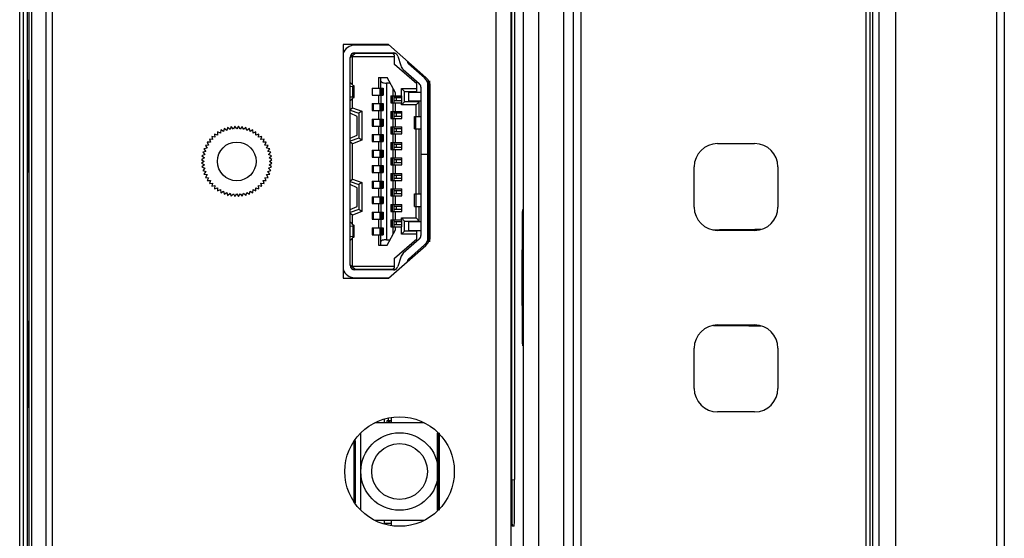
# Model space of a CAD drawing. Header units: millimetres. Extents: x 0 to 1682, y 0 to 1188.
# Tile 12 of 59: x 139 to 202, y 651 to 684. Entities that reach past the tile are written whole.
import ezdxf

# ---------------------------------------------------------------- set-up
doc = ezdxf.new("R2010")
doc.units = ezdxf.units.MM
doc.header["$LTSCALE"] = 92.51
for name, color, linetype in [('AUDIO_CN7_PJ-327-SHAPE', 7, 'CONTINUOUS'), ('AXK5S00047Y-SHAPE', 7, 'CONTINUOUS'), ('AXK6S00447Y-SHAPE', 7, 'CONTINUOUS'), ('BASE_PCB-RTW-SHAPE', 7, 'CONTINUOUS'), ('CPU_RP50_V00_TOPR-SHAPE', 7, 'CONTINUOUS'), ('FRONT_BEZEL-RT1951WD-SHAPE', 7, 'CONTINUOUS'), ('FX20-40S-0_5SV10-SHAPE', 7, 'CONTINUOUS'), ('GASKET-RT1951WD_BASE-SHAPE', 7, 'CONTINUOUS'), ('HDMI_471510001-SHAPE', 7, 'CONTINUOUS'), ('REAR_CASE-RT1951WD-SHAPE', 7, 'CONTINUOUS')]:
    doc.layers.add(name, color=color, linetype=linetype)

msp = doc.modelspace()

# ---------------------------------------------------------------- linework, layer by layer
at = {"layer": 'AUDIO_CN7_PJ-327-SHAPE', "color": 7, "linetype": 'Continuous'}
for p, q in [((164.660085, 658.44285), (161.4622, 658.44285)), ((160.564579, 652.793515), (160.564579, 657.792185)), ((164.660085, 652.14285), (161.4622, 652.14285))]:
    msp.add_line(p, q, dxfattribs=at)
for radius in [2.5, 1.8]:
    msp.add_circle((163.064579, 655.29285), radius, dxfattribs=at)
at = {"layer": 'AXK5S00047Y-SHAPE', "color": 7, "linetype": 'Continuous'}
for p, q in [((162.704579, 679.49285), (163.204579, 679.49285)), ((162.514579, 658.782952), (162.514579, 658.44285)), ((162.514579, 652.14285), (162.514579, 651.802747))]:
    msp.add_line(p, q, dxfattribs=at)
at = {"layer": 'AXK6S00447Y-SHAPE', "color": 7, "linetype": 'Continuous'}
for p, q in [((161.364579, 682.827195), (161.364579, 682.79285)), ((162.064579, 682.826555), (162.064579, 682.79285)), ((162.324579, 682.826317), (162.324579, 682.79285)), ((161.304579, 678.83631), (161.364579, 678.83631)), ((161.364579, 679.01785), (161.364579, 678.56785)), ((161.314876, 678.58631), (161.364579, 678.58631)), ((161.314876, 678.58631), (161.314876, 678.56785)), ((161.304579, 677.68631), (161.364579, 677.68631)), ((161.314876, 678.01785), (161.314876, 677.88631)), ((161.314876, 677.88631), (161.364579, 677.88631)), ((161.314876, 677.58631), (161.364579, 677.58631)), ((161.314876, 677.58631), (161.314876, 677.56785)), ((161.364579, 678.01785), (161.364579, 677.56785)), ((161.314876, 677.01785), (161.314876, 676.88631)), ((161.364579, 677.01785), (161.364579, 676.56785)), ((161.314876, 676.88631), (161.364579, 676.88631)), ((161.314876, 676.58631), (161.364579, 676.58631)), ((161.314876, 676.58631), (161.314876, 676.56785)), ((161.314876, 676.01785), (161.314876, 675.88631)), ((161.314876, 675.88631), (161.364579, 675.88631)), ((161.364579, 676.01785), (161.364579, 675.56785)), ((161.314876, 675.58631), (161.364579, 675.58631)), ((161.314876, 675.58631), (161.314876, 675.56785)), ((161.314876, 675.01785), (161.314876, 674.88631)), ((161.364579, 675.01785), (161.364579, 674.56785)), ((161.314876, 674.88631), (161.364579, 674.88631)), ((161.314876, 674.58631), (161.364579, 674.58631)), ((161.314876, 674.58631), (161.314876, 674.56785)), ((161.314876, 674.01785), (161.314876, 673.88631)), ((161.314876, 673.88631), (161.364579, 673.88631)), ((161.364579, 674.01785), (161.364579, 673.56785)), ((161.314876, 673.58631), (161.364579, 673.58631)), ((161.314876, 673.58631), (161.314876, 673.56785)), ((161.314876, 673.01785), (161.314876, 672.88631)), ((161.314876, 672.88631), (161.364579, 672.88631)), ((161.314876, 672.58631), (161.364579, 672.58631)), ((161.314876, 672.58631), (161.314876, 672.56785)), ((161.364579, 673.01785), (161.364579, 672.56785)), ((161.314876, 672.01785), (161.314876, 671.88631)), ((161.314876, 671.88631), (161.364579, 671.88631)), ((161.364579, 672.01785), (161.364579, 671.56785)), ((161.314876, 671.58631), (161.364579, 671.58631)), ((161.314876, 671.58631), (161.314876, 671.56785)), ((161.314876, 671.01785), (161.314876, 670.88631)), ((161.314876, 670.88631), (161.364579, 670.88631)), ((161.314876, 670.58631), (161.364579, 670.58631)), ((161.314876, 670.58631), (161.314876, 670.56785)), ((161.364579, 671.01785), (161.364579, 670.56785)), ((161.364579, 667.79285), (161.364579, 667.758504)), ((162.064579, 667.79285), (162.064579, 667.759145)), ((162.324579, 667.79285), (162.324579, 667.759382)), ((162.064579, 658.679516), (162.064579, 658.44285)), ((162.264579, 658.58631), (162.514579, 658.58631)), ((162.264579, 658.44285), (162.264579, 658.58631)), ((162.324579, 658.745525), (162.324579, 658.58631)), ((162.359588, 658.58631), (162.359588, 658.44285)), ((162.414538, 658.58631), (162.414538, 658.44285)), ((162.064579, 652.13631), (162.064579, 651.906184)), ((162.514579, 651.93631), (162.064579, 651.93631))]:
    msp.add_line(p, q, dxfattribs=at)
at = {"layer": 'BASE_PCB-RTW-SHAPE', "color": 4, "linetype": 'Continuous', "const_width": 0.21025}
msp.add_lwpolyline([(165.564579, 652.800285), (165.564579, 657.785414)], dxfattribs=at)
at = {"layer": 'BASE_PCB-RTW-SHAPE', "color": 7, "linetype": 'Continuous', "const_width": 0.1682}
for points in [[(165.564579, 657.79285), (165.564579, 657.785414)], [(165.564579, 652.800285), (165.564579, 652.79285)]]:
    msp.add_lwpolyline(points, dxfattribs=at)
at = {"layer": 'CPU_RP50_V00_TOPR-SHAPE', "color": 7, "linetype": 'Continuous', "const_width": 0.4205}
for points in [[(160.164579, 682.79285), (160.164579, 682.828293)], [(160.164579, 682.24285), (160.164579, 682.29285)]]:
    msp.add_lwpolyline(points, dxfattribs=at)
at = {"layer": 'CPU_RP50_V00_TOPR-SHAPE', "color": 4, "linetype": 'Continuous', "const_width": 0.1682}
for points in [[(161.164579, 682.827378), (161.164579, 682.79285)], [(160.164579, 668.34285), (160.164579, 668.29285)], [(160.164579, 667.79285), (160.164579, 667.757406)], [(161.164579, 667.79285), (161.164579, 667.758321)], [(160.164579, 657.311419), (160.164579, 653.27428)]]:
    msp.add_lwpolyline(points, dxfattribs=at)
at = {"layer": 'FRONT_BEZEL-RT1951WD-SHAPE', "color": 7, "linetype": 'Continuous'}
for p, q in [((195.064579, 503.59285), (195.064579, 831.99285)), ((202.064579, 831.248404), (202.064579, 504.337295)), ((201.564883, 826.7689), (201.564883, 508.816799)), ((174.264579, 823.083653), (174.264579, 512.502046)), ((174.747129, 818.586395), (174.747129, 516.999305)), ((183.564579, 676.44285), (185.964579, 676.44285)), ((182.064579, 672.34285), (182.064579, 674.94285)), ((187.464579, 674.94285), (187.464579, 672.34285)), ((185.964579, 670.84285), (183.564579, 670.84285)), ((183.564579, 664.74285), (185.964579, 664.74285)), ((182.064579, 660.64285), (182.064579, 663.24285)), ((187.464579, 663.24285), (187.464579, 660.64285)), ((185.964579, 659.14285), (183.564579, 659.14285))]:
    msp.add_line(p, q, dxfattribs=at)
for centre, start, end in [((183.564579, 674.94285), 90, 180), ((185.964579, 674.94285), 0, 90), ((183.564579, 672.34285), 180, 270), ((185.964579, 672.34285), 270, 360), ((183.564579, 663.24285), 90, 180), ((185.964579, 663.24285), 0, 90), ((183.564579, 660.64285), 180, 270), ((185.964579, 660.64285), 270, 360)]:
    msp.add_arc(centre, 1.5, start, end, dxfattribs=at)
for start_param, end_param in [(8.183014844, 8.212905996), (4.353464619, 4.38335577)]:
    msp.add_ellipse((221.416477, 667.79285), major_axis=(108.47783, 0), ratio=0.030245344, start_param=start_param, end_param=end_param, dxfattribs=at)
at = {"layer": 'FX20-40S-0_5SV10-SHAPE', "color": 7, "linetype": 'Continuous'}
msp.add_line((161.364579, 674.79285), (161.304579, 674.79285), dxfattribs=at)
at = {"layer": 'GASKET-RT1951WD_BASE-SHAPE', "color": 7, "linetype": 'Continuous'}
for p, q in [((193.964579, 831.49285), (193.964579, 504.09285)), ((193.564579, 831.09285), (193.564579, 504.49285)), ((193.164579, 505.59285), (193.164579, 829.99285)), ((193.404579, 505.298911), (193.404579, 830.286788))]:
    msp.add_line(p, q, dxfattribs=at)
at = {"layer": 'HDMI_471510001-SHAPE', "color": 7, "linetype": 'Continuous'}
for p, q in [((162.396138, 682.79285), (160.184579, 682.79285)), ((159.884579, 681.99285), (160.184579, 682.24285)), ((159.884579, 668.59285), (159.884579, 681.99285)), ((160.034579, 682.04285), (159.99367, 682.083759)), ((162.827236, 682.24285), (160.018748, 682.24285)), ((162.734579, 682.04285), (160.034579, 682.04285)), ((160.034579, 680.221286), (160.034579, 682.04285)), ((160.184579, 682.29285), (162.663006, 682.29285)), ((161.094579, 682.24285), (161.094579, 682.29285)), ((161.774579, 682.24285), (161.774579, 682.29285)), ((161.784579, 682.24285), (161.784579, 682.29285)), ((162.634579, 682.24285), (162.734579, 682.14285)), ((162.734579, 681.54285), (162.734579, 682.14285)), ((162.784579, 682.266098), (162.784579, 682.24285)), ((162.94974, 682.081075), (163.138886, 681.466351)), ((164.184579, 680.29285), (162.734579, 681.54285)), ((163.616775, 681.613394), (163.572971, 681.755758)), ((164.663081, 680.682801), (163.631533, 681.590563)), ((163.301219, 681.215206), (164.332767, 680.307444)), ((159.884579, 680.118653), (160.039054, 680.138582)), ((160.067034, 680.187781), (159.892607, 680.36785)), ((160.039054, 679.447117), (160.039054, 680.138582)), ((160.134579, 679.420521), (160.134579, 680.165178)), ((161.714579, 680.69285), (162.264579, 680.69285)), ((161.714579, 680.69285), (161.714579, 680.01785)), ((161.864579, 680.01785), (161.864579, 680.69285)), ((162.454579, 680.34285), (162.214579, 680.34285)), ((162.214579, 680.34285), (162.214579, 670.24285)), ((162.794579, 679.716534), (162.264579, 680.69285)), ((164.184579, 679.79285), (164.184579, 680.29285)), ((159.884579, 679.467047), (160.039054, 679.447117)), ((161.304579, 680.01785), (162.004579, 680.01785)), ((161.304579, 680.01785), (161.304579, 679.56785)), ((161.304579, 679.56785), (162.004579, 679.56785)), ((161.714579, 679.56785), (161.714579, 679.01785)), ((161.804579, 679.56785), (161.804579, 680.01785)), ((161.864579, 679.56785), (161.864579, 679.01785)), ((161.893324, 679.56785), (161.893324, 680.01785)), ((161.961965, 679.56785), (161.961965, 680.01785)), ((161.974579, 679.56785), (161.974579, 680.01785)), ((162.004579, 680.01785), (162.004579, 679.56785)), ((162.504579, 679.51785), (163.204579, 679.51785)), ((162.504579, 679.51785), (162.504579, 679.06785)), ((162.534579, 679.06785), (162.534579, 679.51785)), ((162.547193, 679.06785), (162.547193, 679.51785)), ((162.615833, 679.06785), (162.615833, 679.51785)), ((162.644579, 679.51785), (162.644579, 679.99285)), ((162.704579, 679.06785), (162.704579, 679.51785)), ((162.794579, 679.51785), (162.794579, 679.716534)), ((163.184579, 679.99285), (164.184579, 679.99285)), ((163.184579, 679.51785), (163.184579, 679.99285)), ((163.184579, 679.99285), (163.384579, 679.79285)), ((163.204579, 679.06785), (163.204579, 679.51785)), ((163.384579, 679.79285), (164.184579, 679.79285)), ((163.384579, 679.14285), (163.384579, 679.79285)), ((164.434579, 679.74285), (163.634579, 679.74285)), ((163.634579, 679.74285), (163.634579, 679.19285)), ((164.434579, 680.08223), (164.434579, 675.74285)), ((160.067034, 679.397918), (159.892607, 679.21785)), ((160.034579, 678.751117), (160.034579, 679.364413)), ((161.304579, 679.01785), (162.004579, 679.01785)), ((161.304579, 679.01785), (161.304579, 678.56785)), ((161.804579, 678.56785), (161.804579, 679.01785)), ((161.893324, 678.56785), (161.893324, 679.01785)), ((161.961965, 678.56785), (161.961965, 679.01785)), ((161.974579, 678.56785), (161.974579, 679.01785)), ((162.004579, 679.01785), (162.004579, 678.56785)), ((162.504579, 679.06785), (163.204579, 679.06785)), ((162.644579, 678.51785), (162.644579, 679.06785)), ((163.204579, 679.39285), (162.704579, 679.39285)), ((163.204579, 679.19285), (162.704579, 679.19285)), ((162.794579, 678.51785), (162.794579, 679.06785)), ((162.859344, 679.19285), (162.859344, 679.39285)), ((163.384579, 679.14285), (163.184579, 678.94285)), ((163.184579, 678.94285), (163.184579, 679.06785)), ((164.134579, 678.94285), (163.184579, 678.94285)), ((164.334579, 679.14285), (163.384579, 679.14285)), ((163.634579, 679.19285), (164.434579, 679.19285)), ((164.134579, 678.94285), (164.334579, 679.14285)), ((164.134579, 678.19285), (164.134579, 678.94285)), ((164.334579, 678.19285), (164.334579, 679.14285)), ((159.884579, 678.646053), (160.034579, 678.751117)), ((159.884579, 678.59285), (160.434579, 678.39285)), ((160.334579, 678.19285), (159.884579, 678.39285)), ((160.034579, 678.751117), (160.634579, 678.532935)), ((160.334579, 676.99285), (160.334579, 678.19285)), ((160.634579, 678.532935), (160.434579, 678.39285)), ((160.434579, 678.39285), (160.434579, 676.79285)), ((160.634579, 678.532935), (160.634579, 676.652764)), ((161.304579, 678.56785), (162.004579, 678.56785)), ((161.714579, 678.56785), (161.714579, 678.01785)), ((161.864579, 678.56785), (161.864579, 678.01785)), ((162.504579, 678.51785), (163.204579, 678.51785)), ((162.504579, 678.51785), (162.504579, 678.06785)), ((162.534579, 678.06785), (162.534579, 678.51785)), ((162.547193, 678.06785), (162.547193, 678.51785)), ((162.615833, 678.06785), (162.615833, 678.51785)), ((162.704579, 678.06785), (162.704579, 678.51785)), ((163.204579, 678.39285), (162.704579, 678.39285)), ((163.204579, 678.19285), (162.704579, 678.19285)), ((162.859344, 678.19285), (162.859344, 678.39285)), ((163.204579, 678.06785), (163.204579, 678.51785)), ((164.034579, 678.19285), (164.434579, 678.19285)), ((164.034579, 677.39285), (164.034579, 678.19285)), ((164.108787, 677.39285), (164.108787, 678.19285)), ((161.304579, 678.01785), (162.004579, 678.01785)), ((161.304579, 678.01785), (161.304579, 677.56785)), ((161.304579, 677.56785), (162.004579, 677.56785)), ((161.714579, 677.56785), (161.714579, 677.01785)), ((161.804579, 677.56785), (161.804579, 678.01785)), ((161.864579, 677.56785), (161.864579, 677.01785)), ((161.893324, 677.56785), (161.893324, 678.01785)), ((161.961965, 677.56785), (161.961965, 678.01785)), ((161.974579, 677.56785), (161.974579, 678.01785)), ((162.004579, 678.01785), (162.004579, 677.56785)), ((162.504579, 678.06785), (163.204579, 678.06785)), ((162.644579, 677.51785), (162.644579, 678.06785)), ((162.794579, 677.51785), (162.794579, 678.06785)), ((159.884579, 676.79285), (160.334579, 676.99285)), ((161.304579, 677.01785), (162.004579, 677.01785)), ((161.304579, 677.01785), (161.304579, 676.56785)), ((161.804579, 676.56785), (161.804579, 677.01785)), ((161.893324, 676.56785), (161.893324, 677.01785)), ((161.961965, 676.56785), (161.961965, 677.01785)), ((161.974579, 676.56785), (161.974579, 677.01785)), ((162.004579, 677.01785), (162.004579, 676.56785)), ((162.504579, 677.51785), (163.204579, 677.51785)), ((162.504579, 677.51785), (162.504579, 677.06785)), ((162.504579, 677.06785), (163.204579, 677.06785)), ((162.534579, 677.06785), (162.534579, 677.51785)), ((162.547193, 677.06785), (162.547193, 677.51785)), ((162.615833, 677.06785), (162.615833, 677.51785)), ((162.644579, 676.51785), (162.644579, 677.06785)), ((162.704579, 677.06785), (162.704579, 677.51785)), ((163.204579, 677.39285), (162.704579, 677.39285)), ((163.204579, 677.19285), (162.704579, 677.19285)), ((162.794579, 676.51785), (162.794579, 677.06785)), ((162.859344, 677.19285), (162.859344, 677.39285)), ((163.204579, 677.06785), (163.204579, 677.51785)), ((164.034579, 677.39285), (164.434579, 677.39285)), ((164.134579, 673.19285), (164.134579, 677.39285)), ((164.334579, 673.19285), (164.334579, 677.39285)), ((160.434579, 676.79285), (159.884579, 676.59285)), ((160.034579, 676.434582), (159.884579, 676.539646)), ((160.634579, 676.652764), (160.034579, 676.434582)), ((160.034579, 674.151117), (160.034579, 676.434582)), ((160.634579, 676.652764), (160.434579, 676.79285)), ((161.304579, 676.56785), (162.004579, 676.56785)), ((161.714579, 676.56785), (161.714579, 676.01785)), ((161.864579, 676.56785), (161.864579, 676.01785)), ((162.504579, 676.51785), (163.204579, 676.51785)), ((162.504579, 676.51785), (162.504579, 676.06785)), ((162.534579, 676.06785), (162.534579, 676.51785)), ((162.547193, 676.06785), (162.547193, 676.51785)), ((162.615833, 676.06785), (162.615833, 676.51785)), ((162.704579, 676.06785), (162.704579, 676.51785)), ((163.204579, 676.39285), (162.704579, 676.39285)), ((162.859344, 676.19285), (162.859344, 676.39285)), ((163.204579, 676.06785), (163.204579, 676.51785)), ((161.304579, 676.01785), (162.004579, 676.01785)), ((161.304579, 676.01785), (161.304579, 675.56785)), ((161.804579, 675.56785), (161.804579, 676.01785)), ((161.893324, 675.56785), (161.893324, 676.01785)), ((161.961965, 675.56785), (161.961965, 676.01785)), ((161.974579, 675.56785), (161.974579, 676.01785)), ((162.004579, 676.01785), (162.004579, 675.56785)), ((162.504579, 676.06785), (163.204579, 676.06785)), ((162.644579, 675.51785), (162.644579, 676.06785)), ((163.204579, 676.19285), (162.704579, 676.19285)), ((162.794579, 675.51785), (162.794579, 676.06785)), ((164.934579, 675.74285), (164.434579, 675.74285)), ((164.934579, 675.73285), (164.434579, 675.73285)), ((164.434579, 675.73285), (164.434579, 670.503469)), ((161.304579, 675.56785), (162.004579, 675.56785)), ((161.304579, 675.01785), (162.004579, 675.01785)), ((161.304579, 675.01785), (161.304579, 674.56785)), ((161.714579, 675.56785), (161.714579, 675.01785)), ((161.804579, 674.56785), (161.804579, 675.01785)), ((161.864579, 675.56785), (161.864579, 675.01785)), ((161.893324, 674.56785), (161.893324, 675.01785)), ((161.961965, 674.56785), (161.961965, 675.01785)), ((161.974579, 674.56785), (161.974579, 675.01785)), ((162.004579, 675.01785), (162.004579, 674.56785)), ((162.504579, 675.51785), (163.204579, 675.51785)), ((162.504579, 675.51785), (162.504579, 675.06785)), ((162.504579, 675.06785), (163.204579, 675.06785)), ((162.534579, 675.06785), (162.534579, 675.51785)), ((162.547193, 675.06785), (162.547193, 675.51785)), ((162.615833, 675.06785), (162.615833, 675.51785)), ((162.644579, 674.51785), (162.644579, 675.06785)), ((162.704579, 675.06785), (162.704579, 675.51785)), ((163.204579, 675.39285), (162.704579, 675.39285)), ((163.204579, 675.19285), (162.704579, 675.19285)), ((162.794579, 674.51785), (162.794579, 675.06785)), ((162.859344, 675.19285), (162.859344, 675.39285)), ((163.204579, 675.06785), (163.204579, 675.51785)), ((161.304579, 674.56785), (162.004579, 674.56785)), ((161.714579, 674.56785), (161.714579, 674.01785)), ((161.864579, 674.56785), (161.864579, 674.01785)), ((162.504579, 674.51785), (163.204579, 674.51785)), ((162.504579, 674.51785), (162.504579, 674.06785)), ((162.534579, 674.06785), (162.534579, 674.51785)), ((162.547193, 674.06785), (162.547193, 674.51785)), ((162.615833, 674.06785), (162.615833, 674.51785)), ((162.704579, 674.06785), (162.704579, 674.51785)), ((163.204579, 674.39285), (162.704579, 674.39285)), ((162.859344, 674.19285), (162.859344, 674.39285)), ((163.204579, 674.06785), (163.204579, 674.51785)), ((159.884579, 674.046053), (160.034579, 674.151117)), ((159.884579, 673.99285), (160.434579, 673.79285)), ((160.334579, 673.59285), (159.884579, 673.79285)), ((160.034579, 674.151117), (160.634579, 673.932935)), ((160.634579, 673.932935), (160.434579, 673.79285)), ((160.434579, 673.79285), (160.434579, 672.19285)), ((160.634579, 673.932935), (160.634579, 672.052764)), ((161.304579, 674.01785), (162.004579, 674.01785)), ((161.304579, 674.01785), (161.304579, 673.56785)), ((161.804579, 673.56785), (161.804579, 674.01785)), ((161.893324, 673.56785), (161.893324, 674.01785)), ((161.961965, 673.56785), (161.961965, 674.01785)), ((161.974579, 673.56785), (161.974579, 674.01785)), ((162.004579, 674.01785), (162.004579, 673.56785)), ((162.504579, 674.06785), (163.204579, 674.06785)), ((162.644579, 673.51785), (162.644579, 674.06785)), ((163.204579, 674.19285), (162.704579, 674.19285)), ((162.794579, 673.51785), (162.794579, 674.06785)), ((160.334579, 672.39285), (160.334579, 673.59285)), ((161.304579, 673.56785), (162.004579, 673.56785)), ((161.714579, 673.56785), (161.714579, 673.01785)), ((161.864579, 673.56785), (161.864579, 673.01785)), ((162.504579, 673.51785), (163.204579, 673.51785)), ((162.504579, 673.51785), (162.504579, 673.06785)), ((162.534579, 673.06785), (162.534579, 673.51785)), ((162.547193, 673.06785), (162.547193, 673.51785)), ((162.615833, 673.06785), (162.615833, 673.51785)), ((162.704579, 673.06785), (162.704579, 673.51785)), ((163.204579, 673.39285), (162.704579, 673.39285)), ((163.204579, 673.19285), (162.704579, 673.19285)), ((162.859344, 673.19285), (162.859344, 673.39285)), ((163.204579, 673.06785), (163.204579, 673.51785)), ((164.034579, 673.19285), (164.434579, 673.19285)), ((164.034579, 672.39285), (164.034579, 673.19285)), ((164.108787, 673.19285), (164.108787, 672.39285)), ((161.304579, 673.01785), (162.004579, 673.01785)), ((161.304579, 673.01785), (161.304579, 672.56785)), ((161.304579, 672.56785), (162.004579, 672.56785)), ((161.714579, 672.56785), (161.714579, 672.01785)), ((161.804579, 672.56785), (161.804579, 673.01785)), ((161.864579, 672.56785), (161.864579, 672.01785)), ((161.893324, 672.56785), (161.893324, 673.01785)), ((161.961965, 672.56785), (161.961965, 673.01785)), ((161.974579, 672.56785), (161.974579, 673.01785)), ((162.004579, 673.01785), (162.004579, 672.56785)), ((162.504579, 673.06785), (163.204579, 673.06785)), ((162.504579, 672.51785), (163.204579, 672.51785)), ((162.504579, 672.51785), (162.504579, 672.06785)), ((162.534579, 672.06785), (162.534579, 672.51785)), ((162.547193, 672.06785), (162.547193, 672.51785)), ((162.615833, 672.06785), (162.615833, 672.51785)), ((162.644579, 672.51785), (162.644579, 673.06785)), ((162.704579, 672.06785), (162.704579, 672.51785)), ((162.794579, 672.51785), (162.794579, 673.06785)), ((163.204579, 672.06785), (163.204579, 672.51785)), ((159.884579, 672.19285), (160.334579, 672.39285)), ((160.434579, 672.19285), (159.884579, 671.99285)), ((160.034579, 671.834582), (159.884579, 671.939646)), ((160.634579, 672.052764), (160.034579, 671.834582)), ((160.034579, 671.221286), (160.034579, 671.834582)), ((160.634579, 672.052764), (160.434579, 672.19285)), ((161.304579, 672.01785), (162.004579, 672.01785)), ((161.304579, 672.01785), (161.304579, 671.56785)), ((161.804579, 671.56785), (161.804579, 672.01785)), ((161.893324, 671.56785), (161.893324, 672.01785)), ((161.961965, 671.56785), (161.961965, 672.01785)), ((161.974579, 671.56785), (161.974579, 672.01785)), ((162.004579, 672.01785), (162.004579, 671.56785)), ((162.504579, 672.06785), (163.204579, 672.06785)), ((162.644579, 671.51785), (162.644579, 672.06785)), ((163.204579, 672.39285), (162.704579, 672.39285)), ((163.204579, 672.19285), (162.704579, 672.19285)), ((162.794579, 671.51785), (162.794579, 672.06785)), ((162.859344, 672.19285), (162.859344, 672.39285)), ((164.034579, 672.39285), (164.434579, 672.39285)), ((164.134579, 671.64285), (164.134579, 672.39285)), ((164.334579, 671.44285), (164.334579, 672.39285)), ((160.067034, 671.187781), (159.892607, 671.36785)), ((161.304579, 671.56785), (162.004579, 671.56785)), ((161.714579, 671.56785), (161.714579, 671.01785)), ((161.864579, 671.56785), (161.864579, 671.01785)), ((162.504579, 671.51785), (163.204579, 671.51785)), ((162.504579, 671.51785), (162.504579, 671.06785)), ((162.534579, 671.06785), (162.534579, 671.51785)), ((162.547193, 671.06785), (162.547193, 671.51785)), ((162.615833, 671.06785), (162.615833, 671.51785)), ((162.704579, 671.06785), (162.704579, 671.51785)), ((163.204579, 671.39285), (162.704579, 671.39285)), ((162.859344, 671.19285), (162.859344, 671.39285)), ((163.184579, 671.64285), (164.134579, 671.64285)), ((163.184579, 671.51785), (163.184579, 671.64285)), ((163.184579, 671.64285), (163.384579, 671.44285)), ((163.204579, 671.06785), (163.204579, 671.51785)), ((163.384579, 671.44285), (164.334579, 671.44285)), ((163.384579, 670.79285), (163.384579, 671.44285)), ((164.434579, 671.39285), (163.634579, 671.39285)), ((163.634579, 671.39285), (163.634579, 670.84285)), ((164.134579, 671.64285), (164.334579, 671.44285)), ((159.884579, 671.118653), (160.039054, 671.138582)), ((160.039054, 671.138582), (160.039054, 670.447117)), ((160.134579, 670.420521), (160.134579, 671.165178)), ((161.304579, 671.01785), (162.004579, 671.01785)), ((161.304579, 671.01785), (161.304579, 670.56785)), ((161.304579, 670.56785), (162.004579, 670.56785)), ((161.714579, 670.56785), (161.714579, 669.89285)), ((161.804579, 670.56785), (161.804579, 671.01785)), ((161.864579, 669.89285), (161.864579, 670.56785)), ((161.893324, 670.56785), (161.893324, 671.01785)), ((161.961965, 670.56785), (161.961965, 671.01785)), ((161.974579, 670.56785), (161.974579, 671.01785)), ((162.004579, 671.01785), (162.004579, 670.56785)), ((162.264579, 669.89285), (162.794579, 670.869165)), ((162.504579, 671.06785), (163.204579, 671.06785)), ((162.644579, 670.59285), (162.644579, 671.06785)), ((163.204579, 671.19285), (162.704579, 671.19285)), ((162.794579, 670.869165), (162.794579, 671.06785)), ((163.184579, 670.59285), (163.184579, 671.06785)), ((163.184579, 670.59285), (163.384579, 670.79285)), ((164.184579, 670.59285), (163.184579, 670.59285)), ((164.184579, 670.79285), (163.384579, 670.79285)), ((163.634579, 670.84285), (164.434579, 670.84285)), ((164.184579, 670.29285), (164.184579, 670.79285)), ((159.884579, 670.467047), (160.039054, 670.447117)), ((160.067034, 670.397918), (159.892607, 670.21785)), ((160.034579, 668.54285), (160.034579, 670.364413)), ((162.214579, 670.24285), (162.454579, 670.24285)), ((162.734579, 669.04285), (164.184579, 670.29285)), ((164.332767, 670.278255), (163.301219, 669.370493)), ((161.714579, 669.89285), (162.264579, 669.89285)), ((163.631533, 668.995136), (164.663081, 669.902899)), ((162.734579, 668.44285), (162.734579, 669.04285)), ((163.138886, 669.119348), (162.94974, 668.504624)), ((163.572971, 668.829941), (163.616775, 668.972305)), ((160.184579, 668.34285), (159.884579, 668.59285)), ((159.99367, 668.501941), (160.034579, 668.54285)), ((160.018748, 668.34285), (162.827236, 668.34285)), ((160.034579, 668.54285), (162.734579, 668.54285)), ((162.663006, 668.29285), (160.184579, 668.29285)), ((161.094579, 668.34285), (161.094579, 668.29285)), ((161.774579, 668.34285), (161.774579, 668.29285)), ((161.784579, 668.29285), (161.784579, 668.34285)), ((162.734579, 668.44285), (162.634579, 668.34285)), ((162.784579, 668.34285), (162.784579, 668.319601)), ((160.184579, 667.79285), (162.396138, 667.79285))]:
    msp.add_line(p, q, dxfattribs=at)
at = {"layer": 'HDMI_471510001-SHAPE', "color": 7, "linetype": 'Continuous', "const_width": 0.21025}
msp.add_lwpolyline([(164.934579, 670.089016), (164.934579, 680.496683)], dxfattribs=at)
at = {"layer": 'HDMI_471510001-SHAPE', "color": 7, "linetype": 'Continuous'}
for centre, radius, start, end in [((160.184579, 681.99285), 0.8, 90, 161.31844805), ((160.184579, 681.99285), 0.3, 90, 180), ((162.663006, 681.99285), 0.3, 17.10272897, 90), ((163.664564, 681.628099), 0.55, 197.10272897, 228.65222278), ((163.664564, 681.628099), 0.05, 197.10272897, 228.65222278), ((164.134579, 680.08223), 0.3, 0, 48.65222278), ((164.134579, 680.08223), 0.8, 0, 48.65222278), ((164.134579, 670.503469), 0.3, 311.34777722, 360), ((164.134579, 670.503469), 0.8, 311.34777722, 360), ((163.664564, 668.957601), 0.55, 131.34777722, 162.89727103), ((163.664564, 668.957601), 0.05, 131.34777722, 162.89727103), ((160.184579, 668.59285), 0.8, 198.68155195, 270), ((160.184579, 668.59285), 0.3, 180, 270), ((162.663006, 668.59285), 0.3, 270, 342.89727103)]:
    msp.add_arc(centre, radius, start, end, dxfattribs=at)
for centre, major_axis, ratio, start_param, end_param in [((159.434579, 680.165178), (0.7, 0), 0.075342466, -0.528556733, 0.442911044), ((162.214579, 680.46535), (0.35, 0), 0.35, -3.141592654, -1.570796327), ((159.434579, 679.420521), (0.7, 0), 0.075342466, 5.840274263, 6.81174204), ((159.434579, 671.165178), (0.7, 0), 0.075342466, -0.528556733, 0.442911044), ((159.434579, 670.420521), (0.7, 0), 0.075342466, 5.840274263, 6.81174204), ((162.214579, 670.12035), (0.35, 0), 0.35, 1.570796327, 3.141592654)]:
    msp.add_ellipse(centre, major_axis=major_axis, ratio=ratio, start_param=start_param, end_param=end_param, dxfattribs=at)
at = {"layer": 'REAR_CASE-RT1951WD-SHAPE', "color": 7, "linetype": 'Continuous'}
for p, q in [((173.664579, 511.040154), (173.664579, 823.545545)), ((171.054659, 517.09335), (171.054659, 818.492349)), ((172.054024, 517.09335), (172.054024, 818.492349)), ((138.564579, 615.096295), (138.564579, 762.847795)), ((139.321198, 746.361015), (139.321198, 642.884825)), ((139.159908, 745.887647), (139.159908, 635.709844)), ((140.27067, 649.254369), (140.27067, 737.33133)), ((140.682611, 649.254369), (140.682611, 737.33133)), ((169.288868, 650.213893), (169.288868, 736.371806)), ((170.271392, 650.213893), (170.271392, 736.371806)), ((170.299561, 654.766679), (170.299561, 731.819021)), ((170.481366, 731.816828), (170.481366, 654.768871)), ((138.817092, 636.201369), (138.817131, 727.708659)), ((139.069597, 636.201369), (139.069597, 727.164167)), ((162.358196, 682.826286), (159.428462, 682.828966)), ((159.428462, 682.828966), (159.428462, 667.756733)), ((164.763703, 680.706418), (162.358196, 682.826286)), ((159.428462, 682.312898), (159.452109, 682.312278)), ((165.045557, 670.50335), (165.045557, 680.08235)), ((139.083438, 678.941524), (139.083434, 675.774804)), ((139.159246, 678.920349), (139.083434, 678.920349)), ((152.445619, 677.562742), (152.345069, 677.381346)), ((152.564579, 677.39285), (152.445619, 677.562742)), ((152.683539, 677.562742), (152.564579, 677.39285)), ((152.784089, 677.381346), (152.683539, 677.562742)), ((151.134129, 677.059308), (151.159405, 676.853454)), ((151.33023, 676.991785), (151.134129, 677.059308)), ((151.32661, 677.199154), (151.33023, 676.991785)), ((151.514579, 677.111503), (151.32661, 677.199154)), ((151.532655, 677.318114), (151.514579, 677.111503)), ((151.710432, 677.211295), (151.532655, 677.318114)), ((151.750006, 677.414885), (151.710432, 677.211295)), ((151.915643, 677.290068), (151.750006, 677.414885)), ((151.976281, 677.488406), (151.915643, 677.290068)), ((152.127964, 677.34696), (151.976281, 677.488406)), ((152.209002, 677.537873), (152.127964, 677.34696)), ((152.345069, 677.381346), (152.209002, 677.537873)), ((152.920156, 677.537873), (152.784089, 677.381346)), ((153.001193, 677.34696), (152.920156, 677.537873)), ((153.152876, 677.488406), (153.001193, 677.34696)), ((153.213515, 677.290068), (153.152876, 677.488406)), ((153.379152, 677.414885), (153.213515, 677.290068)), ((153.418726, 677.211295), (153.379152, 677.414885)), ((153.596503, 677.318114), (153.418726, 677.211295)), ((153.614579, 677.111503), (153.596503, 677.318114)), ((153.802547, 677.199154), (153.614579, 677.111503)), ((153.798928, 676.991785), (153.802547, 677.199154)), ((153.995029, 677.059308), (153.798928, 676.991785)), ((153.969753, 676.853454), (153.995029, 677.059308)), ((150.745925, 676.34285), (150.539314, 676.324774)), ((150.539314, 676.324774), (150.646133, 676.146997)), ((150.865643, 676.527199), (150.658274, 676.530818)), ((150.658274, 676.530818), (150.745925, 676.34285)), ((151.003975, 676.698024), (150.79812, 676.7233)), ((150.79812, 676.7233), (150.865643, 676.527199)), ((151.159405, 676.853454), (150.95732, 676.900109)), ((150.95732, 676.900109), (151.003975, 676.698024)), ((154.171838, 676.900109), (153.969753, 676.853454)), ((154.125183, 676.698024), (154.171838, 676.900109)), ((154.331038, 676.7233), (154.125183, 676.698024)), ((154.263515, 676.527199), (154.331038, 676.7233)), ((154.470883, 676.530818), (154.263515, 676.527199)), ((154.383232, 676.34285), (154.470883, 676.530818)), ((154.589843, 676.324774), (154.383232, 676.34285)), ((154.483024, 676.146997), (154.589843, 676.324774)), ((139.159246, 675.774804), (139.083434, 675.774804)), ((150.510469, 675.729464), (150.319556, 675.648426)), ((150.319556, 675.648426), (150.476083, 675.512359)), ((150.56736, 675.941785), (150.369022, 675.881147)), ((150.369022, 675.881147), (150.510469, 675.729464)), ((150.646133, 676.146997), (150.442543, 676.107423)), ((150.442543, 676.107423), (150.56736, 675.941785)), ((154.686614, 676.107423), (154.483024, 676.146997)), ((154.561798, 675.941785), (154.686614, 676.107423)), ((154.760136, 675.881147), (154.561798, 675.941785)), ((154.618689, 675.729464), (154.760136, 675.881147)), ((154.809602, 675.648426), (154.618689, 675.729464)), ((154.653075, 675.512359), (154.809602, 675.648426)), ((150.476083, 675.512359), (150.294686, 675.41181)), ((150.294686, 675.41181), (150.464579, 675.29285)), ((150.464579, 675.29285), (150.294686, 675.17389)), ((150.294686, 675.17389), (150.476083, 675.07334)), ((150.476083, 675.07334), (150.319556, 674.937273)), ((154.834471, 675.41181), (154.653075, 675.512359)), ((154.653075, 675.07334), (154.834471, 675.17389)), ((154.809602, 674.937273), (154.653075, 675.07334)), ((154.664579, 675.29285), (154.834471, 675.41181)), ((154.834471, 675.17389), (154.664579, 675.29285)), ((139.085803, 674.756726), (139.086181, 674.70874)), ((139.089239, 674.585662), (139.100812, 674.794138)), ((139.089239, 674.585662), (139.089998, 674.600667)), ((139.089604, 674.600592), (139.089239, 674.585662)), ((139.090103, 674.600667), (139.1059, 674.875031)), ((139.100812, 674.794138), (139.1059, 674.875031)), ((150.319556, 674.937273), (150.510469, 674.856235)), ((150.510469, 674.856235), (150.369022, 674.704552)), ((150.369022, 674.704552), (150.56736, 674.643914)), ((150.56736, 674.643914), (150.442543, 674.478277)), ((150.442543, 674.478277), (150.646133, 674.438703)), ((150.646133, 674.438703), (150.539314, 674.260926)), ((154.483024, 674.438703), (154.686614, 674.478277)), ((154.589843, 674.260926), (154.483024, 674.438703)), ((154.561798, 674.643914), (154.760136, 674.704552)), ((154.686614, 674.478277), (154.561798, 674.643914)), ((154.618689, 674.856235), (154.809602, 674.937273)), ((154.760136, 674.704552), (154.618689, 674.856235)), ((150.539314, 674.260926), (150.745925, 674.24285)), ((150.745925, 674.24285), (150.658274, 674.054881)), ((150.658274, 674.054881), (150.865643, 674.058501)), ((150.865643, 674.058501), (150.79812, 673.8624)), ((150.79812, 673.8624), (151.003975, 673.887675)), ((151.003975, 673.887675), (150.95732, 673.685591)), ((154.125183, 673.887675), (154.331038, 673.8624)), ((154.171838, 673.685591), (154.125183, 673.887675)), ((154.263515, 674.058501), (154.470883, 674.054881)), ((154.331038, 673.8624), (154.263515, 674.058501)), ((154.383232, 674.24285), (154.589843, 674.260926)), ((154.470883, 674.054881), (154.383232, 674.24285)), ((150.95732, 673.685591), (151.159405, 673.732246)), ((151.159405, 673.732246), (151.134129, 673.526391)), ((151.134129, 673.526391), (151.33023, 673.593914)), ((151.33023, 673.593914), (151.32661, 673.386545)), ((151.32661, 673.386545), (151.514579, 673.474196)), ((151.514579, 673.474196), (151.532655, 673.267585)), ((151.532655, 673.267585), (151.710432, 673.374404)), ((151.710432, 673.374404), (151.750006, 673.170814)), ((151.750006, 673.170814), (151.915643, 673.295631)), ((151.915643, 673.295631), (151.976281, 673.097293)), ((151.976281, 673.097293), (152.127964, 673.23874)), ((152.127964, 673.23874), (152.209002, 673.047827)), ((152.209002, 673.047827), (152.345069, 673.204354)), ((152.345069, 673.204354), (152.445619, 673.022957)), ((152.445619, 673.022957), (152.564579, 673.19285)), ((152.564579, 673.19285), (152.683539, 673.022957)), ((152.683539, 673.022957), (152.784089, 673.204354)), ((152.784089, 673.204354), (152.920156, 673.047827)), ((152.920156, 673.047827), (153.001193, 673.23874)), ((153.001193, 673.23874), (153.152876, 673.097293)), ((153.152876, 673.097293), (153.213515, 673.295631)), ((153.213515, 673.295631), (153.379152, 673.170814)), ((153.379152, 673.170814), (153.418726, 673.374404)), ((153.418726, 673.374404), (153.596503, 673.267585)), ((153.596503, 673.267585), (153.614579, 673.474196)), ((153.614579, 673.474196), (153.802547, 673.386545)), ((153.802547, 673.386545), (153.798928, 673.593914)), ((153.798928, 673.593914), (153.995029, 673.526391)), ((153.969753, 673.732246), (154.171838, 673.685591)), ((153.995029, 673.526391), (153.969753, 673.732246)), ((171.012584, 672.136284), (171.012956, 672.129364)), ((171.012956, 672.129364), (171.013424, 672.119302)), ((171.013424, 672.119302), (171.013956, 672.106268)), ((171.013956, 672.106268), (171.014829, 672.081397)), ((171.014829, 672.081397), (171.015762, 672.050189)), ((171.015762, 672.050189), (171.017072, 671.9984)), ((171.017072, 671.9984), (171.018787, 671.916418)), ((171.018787, 671.916418), (171.020558, 671.813817)), ((171.020558, 671.813817), (171.022378, 671.688365)), ((171.022378, 671.688365), (171.024253, 671.535481)), ((171.024253, 671.535481), (171.026184, 671.350107)), ((171.026184, 671.350107), (171.028132, 671.129344)), ((171.028132, 671.129344), (171.030064, 670.870323)), ((171.030064, 670.870323), (171.031953, 670.56698)), ((171.031953, 670.56698), (171.033766, 670.212509)), ((171.033766, 670.212509), (171.035432, 669.803983)), ((162.358196, 667.759413), (164.763703, 669.879281)), ((171.035432, 669.803983), (171.036602, 669.437648)), ((171.036602, 669.437648), (171.037576, 669.03601)), ((171.037576, 669.03601), (171.038307, 668.599861)), ((171.038307, 668.599861), (171.038739, 668.131186)), ((171.038739, 668.131186), (171.038817, 667.673418)), ((159.428462, 667.756733), (162.358196, 667.759413)), ((171.038817, 667.673418), (171.038545, 667.196696)), ((171.038836, 667.860915), (171.03884, 667.79285)), ((171.03884, 667.79285), (171.038836, 667.7221)), ((171.038545, 667.196696), (171.037936, 666.74021)), ((171.037029, 666.3086), (171.035858, 665.905476)), ((171.037936, 666.74021), (171.037029, 666.3086)), ((171.034469, 665.533591), (171.032902, 665.194852)), ((171.035858, 665.905476), (171.034469, 665.533591)), ((171.031195, 664.890226), (171.02939, 664.619865)), ((171.032902, 665.194852), (171.031195, 664.890226)), ((171.027521, 664.38301), (171.02562, 664.178241)), ((171.02939, 664.619865), (171.027521, 664.38301)), ((139.083437, 663.732854), (139.083434, 660.588472)), ((139.159246, 663.713045), (139.083434, 663.713045)), ((171.018271, 663.64288), (171.016633, 663.568909)), ((171.020009, 663.738061), (171.018271, 663.64288)), ((171.021834, 663.857579), (171.020009, 663.738061)), ((171.023715, 664.003726), (171.021834, 663.857579)), ((171.02562, 664.178241), (171.023715, 664.003726)), ((171.013277, 663.463102), (171.012857, 663.454395)), ((171.013757, 663.474378), (171.013277, 663.463102)), ((171.014551, 663.495936), (171.013757, 663.474378)), ((171.01541, 663.523171), (171.014551, 663.495936)), ((171.016633, 663.568909), (171.01541, 663.523171)), ((139.159246, 660.588472), (139.083434, 660.588472)), ((139.085595, 659.607287), (139.08597, 659.554244)), ((139.088962, 659.402176), (139.108674, 659.572032)), ((139.09041, 659.431687), (139.088962, 659.402176)), ((139.088962, 659.402176), (139.09195, 659.431495)), ((139.110169, 659.603179), (139.090414, 659.431721)), ((139.09195, 659.431495), (139.108674, 659.572032)), ((170.299561, 654.766679), (170.480983, 654.776183)), ((170.460451, 651.771886), (170.320476, 651.771886))]:
    msp.add_line(p, q, dxfattribs=at)
for points in [[(139.159246, 745.77779), (139.159175, 635.577169), (139.15892, 635.431568)], [(139.159246, 675.539616), (139.153263, 675.480963), (139.12714, 675.18032), (139.105564, 674.879684)], [(171.01234, 672.140149), (171.012362, 672.139844), (171.012449, 672.138512), (171.012584, 672.136284)], [(171.012857, 663.454395), (171.012528, 663.448464), (171.012469, 663.447497)], [(139.159246, 659.905121), (139.13741, 659.786195), (139.110169, 659.603179)]]:
    msp.add_lwpolyline(points, dxfattribs=at)
msp.add_circle((152.564579, 675.29285), 1.25, dxfattribs=at)
for centre, radius, start, end in [((158.802016, 678.837789), 19.737616, 174.66445607, 177.18248009), ((139.383292, 679.808362), 0.295033, 180.0712143, 188.32875594), ((158.841217, 673.592419), 19.776952, 174.39408378, 176.28153659), ((144.21072, 664.101062), 5.146957, 168.95469304, 174.36395601), ((144.24468, 658.887553), 5.181416, 168.98131433, 172.40888326)]:
    msp.add_arc(centre, radius, start, end, dxfattribs=at)
for centre, major_axis, ratio, start_param, end_param in [((164.213737, 680.08235), (0.83182, 0), 0.999999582, 0, 0.848433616), ((164.213737, 670.50335), (0.83182, 0), 0.999999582, -0.848433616, 0), ((170.320542, 654.776003), (0.000065, 3.004117), 0.006983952, -4.709284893, -3.141592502), ((170.460401, 654.776003), (-0.00005, 3.004117), 0.006978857, -3.141592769, -1.573170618)]:
    msp.add_ellipse(centre, major_axis=major_axis, ratio=ratio, start_param=start_param, end_param=end_param, dxfattribs=at)
msp.add_ellipse((163.061347, 655.29285), major_axis=(3.532793, 0), ratio=0.999999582, dxfattribs=at)
for points, knots in [([(139.087103, 679.765333), (139.086332, 679.72318), (139.08379, 679.448582), (139.083469, 679.173977), (139.083436, 678.941532)], [0, 0, 0, 0, 0.153527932, 1, 1, 1, 1]), ([(139.08826, 679.807995), (139.088141, 679.805585), (139.087594, 679.791369), (139.087319, 679.777144), (139.087103, 679.765333)], [0, 0, 0, 0, 0.169601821, 1, 1, 1, 1]), ([(139.083434, 675.774804), (139.083434, 675.681629), (139.083643, 675.342269), (139.08405, 675.002905), (139.085803, 674.756726)], [0, 0, 0, 0, 0.274561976, 1, 1, 1, 1]), ([(139.086181, 674.70874), (139.086367, 674.687471), (139.086338, 674.667662), (139.088249, 674.565913), (139.089239, 674.585662)], [0, 0, 0, 0, 0.518224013, 1, 1, 1, 1]), ([(170.977351, 667.79285), (170.977352, 668.672126), (170.982496, 670.080246), (170.986874, 671.48856), (170.999413, 672.017322)], [0, 0, 0, 0, 0.624403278, 1, 1, 1, 1]), ([(170.999413, 672.017322), (171.000831, 672.077129), (171.007963, 672.315246), (171.015312, 672.078723), (171.016721, 672.019711)], [0, 0, 0, 0, 0.503345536, 1, 1, 1, 1]), ([(171.016721, 672.019711), (171.017841, 671.972821), (171.022881, 671.709725), (171.025427, 671.44659), (171.027312, 671.23036)], [0, 0, 0, 0, 0.178244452, 1, 1, 1, 1]), ([(171.027312, 671.23036), (171.029299, 671.002481), (171.036716, 669.879347), (171.03874, 668.756183), (171.038836, 667.860915)], [0, 0, 0, 0, 0.202899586, 1, 1, 1, 1]), ([(170.999469, 663.566002), (170.986849, 664.094426), (170.982545, 665.503535), (170.977352, 666.912446), (170.977351, 667.79285)], [0, 0, 0, 0, 0.375147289, 1, 1, 1, 1]), ([(171.038836, 667.7221), (171.0388, 667.404645), (171.037716, 666.287888), (171.034339, 665.17112), (171.027455, 664.371846)], [0, 0, 0, 0, 0.284264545, 1, 1, 1, 1]), ([(139.087338, 664.570051), (139.086474, 664.529487), (139.083804, 664.250423), (139.083468, 663.971355), (139.083436, 663.732859)], [0, 0, 0, 0, 0.14538762, 1, 1, 1, 1]), ([(139.088644, 664.60654), (139.088486, 664.604924), (139.087798, 664.592767), (139.087562, 664.580597), (139.087338, 664.570051)], [0, 0, 0, 0, 0.133343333, 1, 1, 1, 1]), ([(171.027455, 664.371846), (171.026718, 664.286297), (171.0241, 664.018459), (171.0211, 663.750611), (171.016778, 663.568362)], [0, 0, 0, 0, 0.319399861, 1, 1, 1, 1]), ([(171.016778, 663.568362), (171.015359, 663.50856), (171.008226, 663.270454), (171.000879, 663.506985), (170.999469, 663.566002)], [0, 0, 0, 0, 0.503305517, 1, 1, 1, 1]), ([(139.083434, 660.588472), (139.083434, 660.499486), (139.083617, 660.172424), (139.084071, 659.845359), (139.085595, 659.607287)], [0, 0, 0, 0, 0.272076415, 1, 1, 1, 1]), ([(139.08597, 659.554244), (139.086152, 659.531059), (139.087056, 659.503477), (139.086252, 659.374794), (139.088962, 659.402176)], [0, 0, 0, 0, 0.457298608, 1, 1, 1, 1])]:
    msp.add_open_spline(points, degree=3, knots=knots, dxfattribs=at)
for points in [[(139.15879, 679.616659), (139.123509, 679.658203), (139.099257, 679.711695), (139.091371, 679.765625)], [(139.158776, 664.414319), (139.114893, 664.466532), (139.088675, 664.538335), (139.088644, 664.60654)]]:
    msp.add_open_spline(points, degree=3, dxfattribs=at)

doc.saveas('drawing.dxf')
